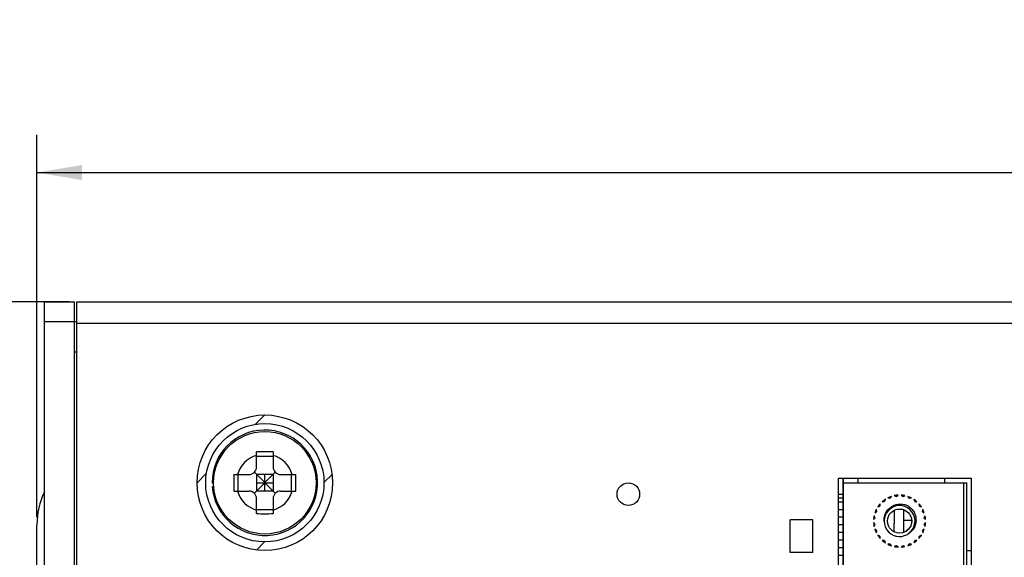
# Model space of a CAD drawing. Header units: millimetres. Extents: x 0 to 1189, y 0 to 841.
# Tile 18 of 33: x 404 to 469, y 529 to 564. Entities that reach past the tile are written whole.
import ezdxf
from ezdxf.enums import TextEntityAlignment as Align

# ---------------------------------------------------------------- set-up
doc = ezdxf.new("R2010")
doc.units = ezdxf.units.MM
doc.header["$LTSCALE"] = 65.395
doc.layers.get('0').update_dxf_attribs({"linetype": 'CONTINUOUS'})
doc.layers.add('00_COMPONENTS', color=7, linetype='CONTINUOUS')
doc.layers.add('51__DRAFT_DIMS', color=7, linetype='CONTINUOUS')
doc.styles.get("Standard").update_dxf_attribs({"font": 'simfang.ttf'})
doc.dimstyles.new('DIMSTYLE_1', dxfattribs={"dimtxt": 8, "dimasz": 3, "dimexe": 2.5, "dimexo": 0.5, "dimgap": 2, "dimtad": 1, "dimdsep": 46, "dimtxsty": 'STANDARD', "dimblk": '_FILLED', "dimblk1": '_FILLED', "dimblk2": '_FILLED', "dimcen": 0.09, "dimclrt": 3, "dimazin": 2, "dimtp": 0.5, "dimtm": 0.5, "dimtfac": 1, "dimtofl": 0, "dimtmove": 0, "dimatfit": 3, "dimldrblk": '_FILLED', "dimfxl": 1, "dimtolj": 1, "dimarcsym": 0})

# ---------------------------------------------------------------- blocks, each defined once
blk = doc.blocks.new('_FILLED')
at = {"color": 0, "linetype": 'ByBlock'}
blk.add_solid([(0, 0), (-1, 0.167), (-1, -0.167)], dxfattribs=at)
blk = doc.blocks.new('*D1')
at = {"layer": '51__DRAFT_DIMS', "color": 4}
for p, q in [((407.123, 545.537), (372.473, 545.537)), ((374.973, 545.537), (374.973, 445.537)), ((374.973, 345.537), (374.973, 445.537)), ((407.123, 345.537), (372.473, 345.537))]:
    blk.add_line(p, q, dxfattribs=at)
at = {"layer": '51__DRAFT_DIMS', "color": 4, "xscale": 3, "yscale": 3, "zscale": 3}
for p, rotation in [((374.973, 545.537), 90), ((374.973, 345.537), 270)]:
    blk.add_blockref('_FILLED', p, dxfattribs=dict(at, rotation=rotation))
at = {"layer": '51__DRAFT_DIMS', "color": 3}
blk.add_text('200', height=8, rotation=90, dxfattribs=at).set_placement((372.973, 445.537), align=Align.CENTER)
blk = doc.blocks.new('*D2')
at = {"layer": '51__DRAFT_DIMS', "color": 4}
for p, q in [((404.973, 531.256), (404.973, 556.625)), ((576.323, 544.537), (576.323, 556.625)), ((404.973, 554.125), (490.648, 554.125)), ((576.323, 554.125), (490.648, 554.125))]:
    blk.add_line(p, q, dxfattribs=at)
at = {"layer": '51__DRAFT_DIMS', "color": 4, "xscale": 3, "yscale": 3, "zscale": 3, "rotation": 180}
blk.add_blockref('_FILLED', (404.973, 554.125), dxfattribs=at)
at = {"layer": '51__DRAFT_DIMS', "color": 4, "xscale": 3, "yscale": 3, "zscale": 3}
blk.add_blockref('_FILLED', (576.323, 554.125), dxfattribs=at)
at = {"layer": '51__DRAFT_DIMS', "color": 3}
blk.add_text('171.35', height=8, dxfattribs=at).set_placement((490.648, 556.125), align=Align.CENTER)

msp = doc.modelspace()

# ---------------------------------------------------------------- linework, layer by layer
at = {"color": 7}
for p, q in [((405.473, 345.537), (405.473, 545.537)), ((405.473, 545.537), (407.473, 545.537)), ((407.473, 345.537), (407.473, 545.537)), ((407.623, 345.537), (407.623, 545.537)), ((407.623, 545.537), (482.573, 545.537)), ((407.473, 544.237), (407.623, 544.237)), ((419.548, 534.587), (419.548, 535.584)), ((419.548, 535.308), (420.648, 535.308)), ((420.648, 535.584), (420.648, 534.587)), ((416.62, 533.937), (416.729, 533.937)), ((418.05, 534.087), (419.048, 534.087)), ((418.326, 532.987), (418.326, 534.087)), ((419.401, 532.84), (420.794, 534.233)), ((420.794, 532.84), (419.401, 534.233)), ((419.548, 534.087), (419.548, 532.987)), ((420.648, 534.087), (419.548, 534.087)), ((420.098, 532.987), (420.098, 534.087)), ((420.648, 534.087), (420.648, 532.987)), ((421.148, 534.087), (422.145, 534.087)), ((421.869, 532.987), (421.869, 534.087)), ((416.598, 533.537), (416.707, 533.537)), ((416.606, 533.287), (416.707, 533.287)), ((419.548, 533.537), (420.648, 533.537)), ((458.173, 502.757), (458.173, 533.837)), ((458.173, 533.837), (466.973, 533.837)), ((458.473, 502.757), (458.473, 533.837)), ((458.473, 533.537), (466.473, 533.537)), ((459.473, 533.537), (459.473, 533.837)), ((465.223, 533.537), (465.223, 533.837)), ((466.473, 533.537), (466.473, 526.917)), ((466.973, 533.837), (466.973, 525.377)), ((418.05, 532.987), (419.048, 532.987)), ((420.648, 532.987), (419.548, 532.987)), ((421.148, 532.987), (422.145, 532.987)), ((461.605, 532.527), (461.684, 532.635)), ((461.869, 532.685), (461.992, 532.63)), ((462.023, 532.634), (462.127, 532.719)), ((462.318, 532.719), (462.423, 532.634)), ((462.453, 532.63), (462.576, 532.685)), ((462.761, 532.635), (462.84, 532.527)), ((419.548, 531.489), (419.548, 532.487)), ((420.648, 532.487), (420.648, 531.489)), ((460.779, 531.941), (460.904, 531.989)), ((460.923, 532.013), (460.937, 532.147)), ((461.072, 532.282), (461.206, 532.296)), ((461.23, 532.315), (461.278, 532.44)), ((461.444, 532.536), (461.577, 532.515)), ((462.868, 532.515), (463.001, 532.536)), ((463.167, 532.44), (463.215, 532.315)), ((463.239, 532.296), (463.373, 532.282)), ((463.508, 532.147), (463.522, 532.013)), ((463.541, 531.989), (463.666, 531.941)), ((419.548, 531.765), (420.648, 531.765)), ((460.589, 531.227), (460.534, 531.35)), ((460.584, 531.535), (460.692, 531.614)), ((460.704, 531.642), (460.683, 531.775)), ((461.853, 531.704), (461.853, 530.837)), ((462.473, 531.756), (462.473, 530.237)), ((463.762, 531.775), (463.741, 531.642)), ((463.753, 531.614), (463.861, 531.535)), ((463.911, 531.35), (463.856, 531.227)), ((404.973, 360.317), (404.973, 530.756)), ((460.5, 531.092), (460.585, 531.197)), ((460.585, 530.797), (460.5, 530.901)), ((460.534, 530.643), (460.589, 530.766)), ((461.848, 530.837), (461.853, 530.837)), ((463.023, 531.037), (462.473, 531.037)), ((463.856, 530.766), (463.911, 530.643)), ((463.86, 531.197), (463.945, 531.092)), ((463.945, 530.901), (463.86, 530.797)), ((460.692, 530.379), (460.584, 530.458)), ((460.683, 530.218), (460.704, 530.351)), ((460.904, 530.004), (460.779, 530.052)), ((460.937, 529.846), (460.923, 529.98)), ((463.522, 529.98), (463.508, 529.846)), ((463.666, 530.052), (463.541, 530.004)), ((463.741, 530.351), (463.762, 530.218)), ((463.861, 530.458), (463.753, 530.379)), ((461.206, 529.697), (461.072, 529.711)), ((461.278, 529.553), (461.23, 529.678)), ((461.577, 529.478), (461.444, 529.457)), ((461.684, 529.358), (461.605, 529.466)), ((461.992, 529.363), (461.869, 529.308)), ((462.127, 529.274), (462.023, 529.359)), ((462.423, 529.359), (462.318, 529.274)), ((462.576, 529.308), (462.453, 529.363)), ((462.84, 529.466), (462.761, 529.358)), ((463.001, 529.457), (462.868, 529.478)), ((463.215, 529.678), (463.167, 529.553)), ((463.373, 529.711), (463.239, 529.697)), ((466.675, 529.037), (466.973, 529.037))]:
    msp.add_line(p, q, dxfattribs=at)
at = {"color": 4}
for p, q in [((405.473, 544.237), (407.473, 544.237)), ((407.623, 544.137), (481.173, 544.137)), ((407.473, 542.237), (407.623, 542.237)), ((419.463, 537.402), (420.098, 538.037)), ((415.598, 533.537), (416.232, 534.171)), ((424.021, 533.553), (424.563, 534.094)), ((458.173, 532.537), (458.473, 532.537)), ((419.54, 529.071), (420.081, 529.613))]:
    msp.add_line(p, q, dxfattribs=at)
msp.add_circle((420.098, 533.537), 4.5, dxfattribs=at)
at = {"color": 7}
for centre, radius in [((420.098, 533.537), 3.925), ((420.098, 533.537), 3.4), ((444.223, 532.787), 0.75), ((462.223, 530.997), 0.8)]:
    msp.add_circle(centre, radius, dxfattribs=at)
for centre, radius, start, end in [((420.098, 533.537), 3.5, 184.09002, 180), ((420.057, 452.36), 83.226, 89.97222, 90.35086), ((420.138, 452.36), 83.226, 89.64914, 90.02778), ((419.048, 534.587), 0.5, 270, 360), ((421.148, 534.587), 0.5, 180, 270), ((501.275, 533.537), 83.226, 179.62136, 180.37864), ((338.92, 533.537), 83.226, 359.62136, 0.37864), ((409.973, 530.756), 5, 154.304, 180), ((419.048, 532.487), 0.5, 0, 90), ((421.148, 532.487), 0.5, 90, 180), ((462.223, 530.997), 1.725, 108.18297, 116.81703), ((462.223, 530.997), 1.725, 93.18297, 101.81703), ((462.223, 530.997), 1.65, 96.96206, 98.03794), ((462.223, 530.997), 1.725, 78.18297, 86.81703), ((462.223, 530.997), 1.65, 81.96206, 83.03794), ((462.223, 530.997), 1.725, 63.18297, 71.81703), ((462.223, 530.997), 1.725, 138.18297, 146.81703), ((462.223, 530.997), 1.65, 141.96206, 143.03794), ((462.223, 530.997), 1.725, 123.18297, 131.81703), ((462.223, 530.997), 1.025, 309.21323, 300.358), ((462.223, 530.997), 1.65, 126.96206, 128.03794), ((462.223, 530.997), 1.65, 111.96206, 113.03794), ((462.223, 530.997), 1.65, 66.96206, 68.03794), ((462.223, 530.997), 1.725, 48.18297, 56.81703), ((462.223, 530.997), 1.65, 51.96206, 53.03794), ((462.223, 530.997), 1.725, 33.18297, 41.81703), ((462.223, 530.997), 1.65, 36.96206, 38.03794), ((420.057, 614.713), 83.226, 269.64914, 270.02778), ((420.138, 614.713), 83.226, 269.97222, 270.35086), ((462.223, 530.997), 1.725, 168.18297, 176.81703), ((462.223, 530.997), 1.725, 153.18297, 161.81703), ((462.223, 530.997), 1.65, 156.96206, 158.03794), ((462.223, 530.997), 1.65, 21.96206, 23.03794), ((462.223, 530.997), 1.725, 18.18297, 26.81703), ((462.223, 530.997), 1.725, 3.18297, 11.81703), ((462.223, 530.997), 1.725, 183.18297, 191.81703), ((462.223, 530.997), 1.65, 171.96206, 173.03794), ((462.223, 530.997), 1.65, 186.96206, 188.03794), ((462.223, 530.997), 1.65, 6.96206, 8.03794), ((462.223, 530.997), 1.65, 351.96206, 353.03794), ((462.223, 530.997), 1.725, 348.18297, 356.81703), ((462.223, 530.997), 1.725, 198.18297, 206.81703), ((462.223, 530.997), 1.65, 201.96206, 203.03794), ((462.223, 530.997), 1.725, 213.18297, 221.81703), ((462.223, 530.997), 1.65, 216.96206, 218.03794), ((464.373, 527.576), 3.016, 122.60905, 122.7623), ((463.65, 528.701), 1.679, 121.47743, 122.53471), ((462.009, 531.382), 1.464, 301.4872, 301.92609), ((462.398, 530.755), 0.726, 302.0032, 303.30758), ((462.157, 531.122), 1.165, 303.32023, 303.97987), ((461.588, 531.968), 2.185, 303.95412, 304.12952), ((462.223, 530.997), 1.725, 318.18297, 326.81703), ((462.223, 530.997), 1.65, 321.96206, 323.03794), ((462.223, 530.997), 1.65, 336.96206, 338.03794), ((462.223, 530.997), 1.725, 333.18297, 341.81703), ((462.223, 530.997), 1.725, 228.18297, 236.81703), ((462.223, 530.997), 1.65, 231.96206, 233.03794), ((462.223, 530.997), 1.725, 243.18297, 251.81703), ((462.223, 530.997), 1.65, 246.96206, 248.03794), ((462.223, 530.997), 1.725, 258.18297, 266.81703), ((462.223, 530.997), 1.65, 261.96206, 263.03794), ((462.223, 530.997), 1.725, 273.18297, 281.81703), ((462.223, 530.997), 1.65, 276.96206, 278.03794), ((462.223, 530.997), 1.725, 288.18297, 296.81703), ((462.223, 530.997), 1.65, 291.96206, 293.03794), ((462.223, 530.997), 1.725, 303.18297, 311.81703), ((462.223, 530.997), 1.65, 306.96206, 308.03794)]:
    msp.add_arc(centre, radius, start, end, dxfattribs=at)
at = {"color": 4}
for start, end in [(106.82645, 163.17355), (16.82645, 73.17355), (196.82645, 253.17355), (286.82645, 343.17355)]:
    msp.add_arc((420.098, 533.537), 1.9, start, end, dxfattribs=at)
at = {"color": 7}
for points, knots in [([(461.198, 530.997), (461.192, 531.089), (461.206, 531.277), (461.301, 531.543), (461.462, 531.774), (461.678, 531.956), (461.932, 532.078), (462.208, 532.132), (462.49, 532.116), (462.669, 532.06), (462.754, 532.022)], [0, 0, 0, 0, 0.124958, 0.249949, 0.374917, 0.499959, 0.624986, 0.74999, 0.874984, 1, 1, 1, 1]), ([(462.754, 532.022), (462.83, 531.972), (462.944, 531.894), (463.069, 531.761), (463.176, 531.613), (463.271, 531.403), (463.318, 531.131), (463.308, 530.925), (463.281, 530.791), (463.263, 530.725), (463.24, 530.66), (463.217, 530.596), (463.185, 530.535), (463.155, 530.487), (463.131, 530.448), (463.1, 530.414), (463.065, 530.369), (463.019, 530.319), (462.977, 530.28), (462.942, 530.251), (462.915, 530.23), (462.888, 530.209), (462.869, 530.195), (462.858, 530.193)], [0, 0, 0, 0, 0.125058, 0.187646, 0.250227, 0.375027, 0.499894, 0.624784, 0.65607, 0.687331, 0.718619, 0.749889, 0.78116, 0.812425, 0.828068, 0.843692, 0.874962, 0.906229, 0.937501, 0.953137, 0.968773, 0.984403, 1, 1, 1, 1]), ([(461.848, 530.837), (461.849, 530.746), (461.85, 530.564), (461.849, 530.382), (461.848, 530.292)], [0, 0, 0, 0, 0.499999, 1, 1, 1, 1]), ([(462.858, 530.193), (462.853, 530.192), (462.843, 530.192), (462.823, 530.185), (462.816, 530.169), (462.814, 530.159)], [0, 0, 0, 0, 0.253374, 0.500109, 1, 1, 1, 1])]:
    msp.add_open_spline(points, degree=3, knots=knots, dxfattribs=at)
at = {"layer": '00_COMPONENTS', "color": 7}
for p, q in [((458.475, 533.837), (458.474, 502.757)), ((458.475, 533.537), (466.675, 533.537)), ((466.475, 533.537), (466.475, 526.917)), ((466.674, 503.057), (466.675, 533.537)), ((458.173, 532.79), (458.473, 532.79)), ((461.608, 532.527), (461.687, 532.635)), ((461.872, 532.685), (461.994, 532.63)), ((462.025, 532.634), (462.129, 532.719)), ((462.321, 532.719), (462.425, 532.634)), ((462.456, 532.63), (462.578, 532.685)), ((462.763, 532.635), (462.842, 532.527)), ((458.173, 532.283), (458.473, 532.283)), ((460.781, 531.941), (460.906, 531.989)), ((460.925, 532.013), (460.939, 532.147)), ((461.075, 532.282), (461.208, 532.296)), ((461.233, 532.315), (461.281, 532.44)), ((461.447, 532.536), (461.579, 532.515)), ((462.871, 532.515), (463.003, 532.536)), ((463.169, 532.44), (463.217, 532.315)), ((463.242, 532.296), (463.375, 532.282)), ((463.51, 532.147), (463.524, 532.013)), ((463.543, 531.989), (463.669, 531.941)), ((458.173, 531.775), (458.473, 531.775)), ((458.173, 531.267), (458.473, 531.267)), ((460.591, 531.227), (460.536, 531.35)), ((460.586, 531.535), (460.695, 531.614)), ((460.706, 531.642), (460.685, 531.775)), ((463.764, 531.775), (463.743, 531.642)), ((463.755, 531.614), (463.864, 531.535)), ((463.913, 531.35), (463.859, 531.227)), ((454.951, 528.904), (454.951, 531.089)), ((456.475, 531.089), (454.951, 531.089)), ((456.475, 528.904), (456.475, 531.089)), ((458.173, 530.759), (458.473, 530.759)), ((460.502, 531.092), (460.587, 531.197)), ((460.587, 530.797), (460.502, 530.901)), ((460.536, 530.643), (460.591, 530.766)), ((463.859, 530.766), (463.913, 530.643)), ((463.863, 531.197), (463.947, 531.092)), ((463.947, 530.901), (463.863, 530.797)), ((458.173, 530.251), (458.473, 530.251)), ((460.695, 530.38), (460.586, 530.458)), ((460.685, 530.218), (460.706, 530.351)), ((460.906, 530.004), (460.781, 530.052)), ((460.939, 529.846), (460.925, 529.98)), ((463.524, 529.98), (463.51, 529.846)), ((463.668, 530.052), (463.543, 530.004)), ((463.743, 530.351), (463.764, 530.218)), ((463.864, 530.458), (463.755, 530.379)), ((458.173, 529.743), (458.473, 529.743)), ((461.208, 529.697), (461.075, 529.711)), ((461.281, 529.553), (461.233, 529.678)), ((461.579, 529.478), (461.447, 529.457)), ((461.686, 529.358), (461.608, 529.466)), ((461.994, 529.363), (461.872, 529.308)), ((462.129, 529.274), (462.025, 529.359)), ((462.425, 529.359), (462.321, 529.274)), ((462.578, 529.308), (462.455, 529.363)), ((462.842, 529.466), (462.763, 529.358)), ((463.003, 529.457), (462.87, 529.478)), ((463.217, 529.678), (463.169, 529.553)), ((463.375, 529.711), (463.241, 529.697)), ((456.475, 528.904), (454.951, 528.904)), ((458.173, 529.235), (458.473, 529.235)), ((458.173, 528.727), (458.473, 528.727))]:
    msp.add_line(p, q, dxfattribs=at)
msp.add_circle((462.225, 530.997), 0.8, dxfattribs=at)
for centre, radius, start, end in [((462.225, 530.997), 1.725, 108.18221, 116.81626), ((462.225, 530.997), 1.725, 93.18221, 101.81626), ((462.225, 530.997), 1.65, 96.96129, 98.03717), ((462.225, 530.997), 1.725, 78.18221, 86.81626), ((462.225, 530.997), 1.65, 81.96129, 83.03717), ((462.225, 530.997), 1.725, 63.18221, 71.81626), ((462.225, 530.997), 1.725, 138.18221, 146.81626), ((462.225, 530.997), 1.65, 141.96129, 143.03717), ((462.225, 530.997), 1.725, 123.18221, 131.81626), ((462.225, 530.997), 1.025, 309.21246, 300.35724), ((462.225, 530.997), 1.65, 126.96129, 128.03717), ((462.225, 530.997), 1.65, 111.96129, 113.03717), ((462.225, 530.997), 1.65, 66.96129, 68.03717), ((462.225, 530.997), 1.725, 48.18221, 56.81626), ((462.225, 530.997), 1.65, 51.96129, 53.03717), ((462.225, 530.997), 1.725, 33.18221, 41.81626), ((462.225, 530.997), 1.65, 36.96129, 38.03717), ((462.225, 530.997), 1.725, 168.18221, 176.81626), ((462.225, 530.997), 1.725, 153.18221, 161.81626), ((462.225, 530.997), 1.65, 156.96129, 158.03717), ((462.225, 530.997), 1.65, 21.96129, 23.03717), ((462.225, 530.997), 1.725, 18.18221, 26.81626), ((462.225, 530.997), 1.725, 3.18221, 11.81626), ((462.225, 530.997), 1.725, 183.18221, 191.81626), ((462.225, 530.997), 1.65, 171.96129, 173.03717), ((462.225, 530.997), 1.65, 186.96129, 188.03717), ((462.225, 531.06), 1.027, 181.63873, 183.50624), ((462.225, 530.997), 1.65, 6.96129, 8.03717), ((462.225, 530.997), 1.65, 351.96129, 353.03717), ((462.225, 530.997), 1.725, 348.18221, 356.81626), ((462.225, 530.997), 1.725, 198.18221, 206.81626), ((462.225, 530.997), 1.65, 201.96129, 203.03717), ((462.225, 530.997), 1.725, 213.18221, 221.81626), ((462.225, 530.997), 1.65, 216.96129, 218.03717), ((464.375, 527.575), 3.017, 122.60845, 122.76151), ((463.653, 528.701), 1.679, 121.47666, 122.53409), ((462.012, 531.381), 1.463, 301.48641, 301.92597), ((462.401, 530.755), 0.726, 302.00318, 303.30662), ((462.159, 531.122), 1.165, 303.31925, 303.97917), ((461.59, 531.968), 2.185, 303.9534, 304.12875), ((462.225, 530.997), 1.725, 318.18221, 326.81626), ((462.225, 530.997), 1.65, 321.96129, 323.03717), ((462.225, 530.997), 1.65, 336.96129, 338.03717), ((462.225, 530.997), 1.725, 333.18221, 341.81626), ((462.225, 530.997), 1.725, 228.18221, 236.81626), ((462.225, 530.997), 1.65, 231.96129, 233.03717), ((462.225, 530.997), 1.725, 243.18221, 251.81626), ((462.225, 530.997), 1.65, 246.96129, 248.03717), ((462.225, 530.997), 1.725, 258.18221, 266.81626), ((462.225, 530.997), 1.65, 261.96129, 263.03717), ((462.225, 530.997), 1.725, 273.18221, 281.81626), ((462.225, 530.997), 1.65, 276.96129, 278.03717), ((462.225, 530.997), 1.725, 288.18221, 296.81626), ((462.225, 530.997), 1.65, 291.96129, 293.03717), ((462.225, 530.997), 1.725, 303.18221, 311.81626), ((462.225, 530.997), 1.65, 306.96129, 308.03717)]:
    msp.add_arc(centre, radius, start, end, dxfattribs=at)
for points, knots in [([(461.198, 531.03), (461.196, 531.122), (461.215, 531.306), (461.315, 531.565), (461.479, 531.79), (461.694, 531.965), (461.946, 532.082), (462.219, 532.132), (462.496, 532.115), (462.673, 532.06), (462.756, 532.022)], [0, 0, 0, 0, 0.124981, 0.249974, 0.374934, 0.499979, 0.625, 0.749999, 0.874989, 1, 1, 1, 1]), ([(462.756, 532.022), (462.833, 531.972), (462.946, 531.894), (463.071, 531.761), (463.178, 531.613), (463.273, 531.403), (463.32, 531.131), (463.31, 530.925), (463.283, 530.791), (463.265, 530.725), (463.243, 530.66), (463.219, 530.596), (463.187, 530.535), (463.157, 530.487), (463.133, 530.448), (463.103, 530.414), (463.068, 530.369), (463.021, 530.319), (462.979, 530.28), (462.945, 530.251), (462.918, 530.23), (462.891, 530.209), (462.871, 530.195), (462.86, 530.193)], [0, 0, 0, 0, 0.125058, 0.187646, 0.250227, 0.375027, 0.499894, 0.624784, 0.65607, 0.687331, 0.718619, 0.749889, 0.78116, 0.812425, 0.828068, 0.843692, 0.874962, 0.906229, 0.937501, 0.953137, 0.968773, 0.984403, 1, 1, 1, 1]), ([(462.86, 530.193), (462.855, 530.192), (462.845, 530.192), (462.825, 530.185), (462.818, 530.169), (462.816, 530.159)], [0, 0, 0, 0, 0.253374, 0.500109, 1, 1, 1, 1])]:
    msp.add_open_spline(points, degree=3, knots=knots, dxfattribs=at)

# ---------------------------------------------------------------- dimensions: what is measured, and where the dimension line sits
at = {"layer": '51__DRAFT_DIMS', "color": 4}
dim = msp.add_linear_dim(base=(576.323, 554.125), p1=(404.973, 530.756), p2=(576.323, 544.037), dimstyle='DIMSTYLE_1', dxfattribs=at)
dim.commit()
dim.dimension.update_dxf_attribs({"geometry": '*D2', "text_midpoint": (490.843, 554.125), "dimtype": 160})
dim = msp.add_linear_dim(base=(374.973, 345.537), p1=(407.623, 545.537), p2=(407.623, 345.537), angle=270, dimstyle='DIMSTYLE_1', dxfattribs=at)
dim.commit()
dim.dimension.update_dxf_attribs({"geometry": '*D1', "text_midpoint": (374.973, 445.458), "dimtype": 160})

doc.saveas('drawing.dxf')
